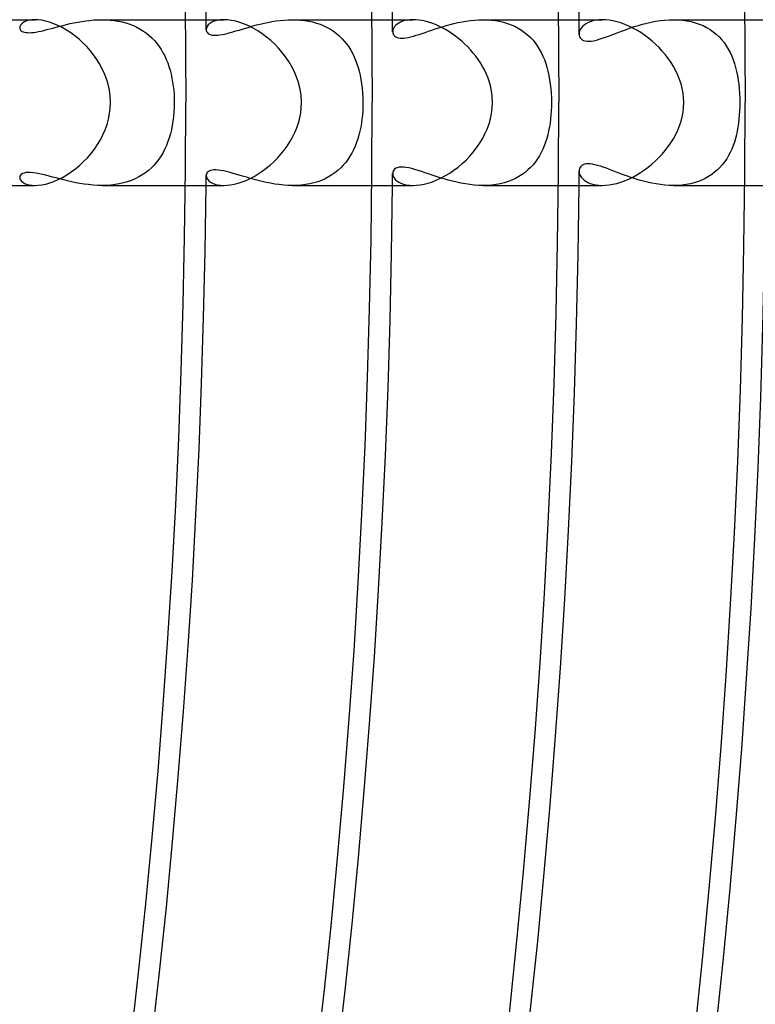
# Model space of a CAD drawing. Header units: millimetres. Extents: x -280 to 280, y -247 to 247.
# Tile 77 of 85: x 190 to 208, y -22 to 2. Entities that reach past the tile are written whole.
import ezdxf

# ---------------------------------------------------------------- set-up
doc = ezdxf.new("R2010")
doc.units = ezdxf.units.MM
doc.layers.add('HIDDEN', color=7, linetype='Continuous')
doc.layers.add('THICK', color=7, linetype='Continuous')

msp = doc.modelspace()

# ---------------------------------------------------------------- linework, layer by layer
at = {"layer": 'HIDDEN'}
for p, q in [((190.065, 1.924), (190.032, 1.896)), ((190.106, 1.949), (190.065, 1.924)), ((190.156, 1.97), (190.106, 1.949)), ((190.216, 1.986), (190.156, 1.97)), ((190.284, 1.996), (190.216, 1.986)), ((190.36, 2), (190.284, 1.996)), ((191.123, 1.884), (191.212, 1.905)), ((191.212, 1.905), (191.302, 1.924)), ((191.302, 1.924), (191.395, 1.942)), ((191.395, 1.942), (191.488, 1.958)), ((191.488, 1.958), (191.584, 1.972)), ((191.584, 1.972), (191.68, 1.984)), ((191.68, 1.984), (191.778, 1.993)), ((191.778, 1.993), (191.877, 1.998)), ((191.877, 1.998), (191.976, 2)), ((191.976, 2), (192.075, 1.998)), ((191.977, 2), (193.99, 2)), ((192.075, 1.998), (192.174, 1.992)), ((192.174, 1.992), (192.272, 1.981)), ((192.272, 1.981), (192.369, 1.966)), ((192.369, 1.966), (192.464, 1.946)), ((192.464, 1.946), (192.557, 1.922)), ((192.557, 1.922), (192.648, 1.892)), ((194.578, 1.906), (194.54, 1.872)), ((194.626, 1.937), (194.578, 1.906)), ((194.685, 1.963), (194.626, 1.937)), ((194.754, 1.983), (194.685, 1.963)), ((194.833, 1.996), (194.754, 1.983)), ((194.922, 2), (194.833, 1.996)), ((195.796, 1.895), (195.889, 1.916)), ((195.889, 1.916), (195.983, 1.936)), ((195.983, 1.936), (196.079, 1.954)), ((196.079, 1.954), (196.177, 1.97)), ((196.177, 1.97), (196.276, 1.982)), ((196.276, 1.982), (196.376, 1.992)), ((196.376, 1.992), (196.476, 1.998)), ((196.476, 1.998), (196.577, 2)), ((196.577, 2), (196.676, 1.998)), ((196.578, 2), (198.49, 2)), ((196.676, 1.998), (196.774, 1.992)), ((196.774, 1.992), (196.872, 1.981)), ((196.872, 1.981), (196.968, 1.965)), ((196.968, 1.965), (197.062, 1.945)), ((197.062, 1.945), (197.154, 1.919)), ((197.154, 1.919), (197.243, 1.889)), ((199.138, 1.918), (199.099, 1.892)), ((199.182, 1.941), (199.138, 1.918)), ((199.232, 1.961), (199.182, 1.941)), ((199.287, 1.978), (199.232, 1.961)), ((199.348, 1.99), (199.287, 1.978)), ((199.414, 1.997), (199.348, 1.99)), ((199.485, 2), (199.414, 1.997)), ((200.378, 1.884), (200.472, 1.908)), ((200.472, 1.908), (200.569, 1.93)), ((200.569, 1.93), (200.668, 1.95)), ((200.668, 1.95), (200.768, 1.967)), ((200.768, 1.967), (200.868, 1.981)), ((200.868, 1.981), (200.97, 1.991)), ((200.97, 1.991), (201.073, 1.998)), ((201.073, 1.998), (201.175, 2)), ((201.175, 2), (201.277, 1.998)), ((201.177, 2), (202.99, 2)), ((201.277, 1.998), (201.377, 1.991)), ((201.377, 1.991), (201.477, 1.979)), ((201.477, 1.979), (201.575, 1.962)), ((201.575, 1.962), (201.671, 1.939)), ((201.671, 1.939), (201.763, 1.911)), ((201.763, 1.911), (201.853, 1.879)), ((203.704, 1.928), (203.654, 1.9)), ((203.76, 1.952), (203.704, 1.928)), ((203.824, 1.972), (203.76, 1.952)), ((203.893, 1.987), (203.824, 1.972)), ((203.969, 1.997), (203.893, 1.987)), ((204.051, 2), (203.969, 1.997)), ((205.025, 1.891), (205.128, 1.917)), ((205.128, 1.917), (205.234, 1.941)), ((205.234, 1.941), (205.34, 1.961)), ((205.34, 1.961), (205.448, 1.978)), ((205.448, 1.978), (205.556, 1.99)), ((205.556, 1.99), (205.665, 1.997)), ((205.665, 1.997), (205.773, 2)), ((205.773, 2), (205.882, 1.997)), ((205.774, 2), (207.49, 2)), ((205.882, 1.997), (205.99, 1.989)), ((205.99, 1.989), (206.095, 1.974)), ((206.095, 1.974), (206.198, 1.954)), ((206.198, 1.954), (206.297, 1.927)), ((206.297, 1.927), (206.393, 1.895)), ((189.996, 1.837), (189.991, 1.807)), ((189.991, 1.807), (189.994, 1.787)), ((189.994, 1.787), (190.001, 1.767)), ((190.01, 1.867), (189.996, 1.837)), ((190.001, 1.767), (190.013, 1.749)), ((190.032, 1.896), (190.01, 1.867)), ((190.013, 1.749), (190.029, 1.733)), ((190.029, 1.733), (190.051, 1.718)), ((190.051, 1.718), (190.076, 1.706)), ((190.076, 1.706), (190.107, 1.697)), ((190.107, 1.697), (190.142, 1.691)), ((190.142, 1.691), (190.181, 1.687)), ((190.181, 1.687), (190.225, 1.686)), ((190.225, 1.686), (190.273, 1.689)), ((190.273, 1.689), (190.326, 1.694)), ((190.326, 1.694), (190.382, 1.702)), ((190.382, 1.702), (190.442, 1.713)), ((190.442, 1.713), (190.506, 1.727)), ((190.506, 1.727), (190.573, 1.743)), ((190.573, 1.743), (190.643, 1.76)), ((190.643, 1.76), (190.716, 1.779)), ((190.716, 1.779), (190.793, 1.799)), ((190.793, 1.799), (190.872, 1.82)), ((190.872, 1.82), (190.953, 1.842)), ((190.953, 1.842), (191.037, 1.863)), ((191.037, 1.863), (191.123, 1.884)), ((192.648, 1.892), (192.735, 1.858)), ((192.735, 1.858), (192.82, 1.819)), ((192.82, 1.819), (192.9, 1.775)), ((192.9, 1.775), (192.977, 1.727)), ((192.977, 1.727), (193.05, 1.675)), ((193.05, 1.675), (193.119, 1.619)), ((194.497, 1.798), (194.492, 1.761)), ((194.492, 1.761), (194.494, 1.738)), ((194.494, 1.738), (194.501, 1.717)), ((194.513, 1.835), (194.497, 1.798)), ((194.501, 1.717), (194.513, 1.697)), ((194.54, 1.872), (194.513, 1.835)), ((194.513, 1.697), (194.529, 1.678)), ((194.529, 1.678), (194.55, 1.662)), ((194.937, 1.654), (195.001, 1.669)), ((195.001, 1.669), (195.068, 1.687)), ((195.068, 1.687), (195.138, 1.707)), ((195.138, 1.707), (195.211, 1.728)), ((195.211, 1.728), (195.287, 1.751)), ((195.287, 1.751), (195.366, 1.774)), ((195.366, 1.774), (195.447, 1.799)), ((195.447, 1.799), (195.531, 1.823)), ((195.531, 1.823), (195.617, 1.848)), ((195.617, 1.848), (195.705, 1.872)), ((195.705, 1.872), (195.796, 1.895)), ((197.243, 1.889), (197.328, 1.854)), ((197.328, 1.854), (197.411, 1.814)), ((197.411, 1.814), (197.49, 1.77)), ((197.49, 1.77), (197.565, 1.721)), ((197.565, 1.721), (197.637, 1.667)), ((197.637, 1.667), (197.704, 1.61)), ((198.995, 1.74), (198.993, 1.709)), ((198.993, 1.709), (198.995, 1.684)), ((199.004, 1.772), (198.995, 1.74)), ((198.995, 1.684), (199.002, 1.66)), ((199.019, 1.803), (199.004, 1.772)), ((199.04, 1.834), (199.019, 1.803)), ((199.067, 1.864), (199.04, 1.834)), ((199.099, 1.892), (199.067, 1.864)), ((199.629, 1.645), (199.701, 1.668)), ((199.701, 1.668), (199.777, 1.694)), ((199.777, 1.694), (199.855, 1.721)), ((199.855, 1.721), (199.936, 1.748)), ((199.936, 1.748), (200.019, 1.776)), ((200.019, 1.776), (200.105, 1.804)), ((200.105, 1.804), (200.194, 1.831)), ((200.194, 1.831), (200.285, 1.858)), ((200.285, 1.858), (200.378, 1.884)), ((201.853, 1.879), (201.939, 1.84)), ((201.939, 1.84), (202.022, 1.797)), ((202.022, 1.797), (202.101, 1.748)), ((202.101, 1.748), (202.176, 1.695)), ((202.176, 1.695), (202.246, 1.638)), ((203.496, 1.687), (203.493, 1.651)), ((203.506, 1.724), (203.496, 1.687)), ((203.522, 1.761), (203.506, 1.724)), ((203.545, 1.798), (203.522, 1.761)), ((203.575, 1.834), (203.545, 1.798)), ((203.611, 1.868), (203.575, 1.834)), ((203.654, 1.9), (203.611, 1.868)), ((204.286, 1.637), (204.368, 1.668)), ((204.368, 1.668), (204.453, 1.701)), ((204.453, 1.701), (204.542, 1.734)), ((204.542, 1.734), (204.633, 1.767)), ((204.633, 1.767), (204.727, 1.8)), ((204.727, 1.8), (204.824, 1.832)), ((204.824, 1.832), (204.923, 1.862)), ((204.923, 1.862), (205.025, 1.891)), ((206.393, 1.895), (206.484, 1.857)), ((206.484, 1.857), (206.571, 1.813)), ((206.571, 1.813), (206.654, 1.764)), ((206.654, 1.764), (206.731, 1.709)), ((206.731, 1.709), (206.803, 1.65)), ((193.119, 1.619), (193.184, 1.559)), ((193.184, 1.559), (193.245, 1.494)), ((193.245, 1.494), (193.303, 1.427)), ((193.303, 1.427), (193.356, 1.356)), ((194.55, 1.662), (194.575, 1.649)), ((194.575, 1.649), (194.605, 1.638)), ((194.605, 1.638), (194.639, 1.63)), ((194.639, 1.63), (194.679, 1.626)), ((194.679, 1.626), (194.722, 1.625)), ((194.722, 1.625), (194.77, 1.627)), ((194.77, 1.627), (194.822, 1.633)), ((194.822, 1.633), (194.878, 1.642)), ((194.878, 1.642), (194.937, 1.654)), ((197.704, 1.61), (197.767, 1.548)), ((197.767, 1.548), (197.826, 1.483)), ((197.826, 1.483), (197.882, 1.415)), ((199.002, 1.66), (199.013, 1.638)), ((199.013, 1.638), (199.029, 1.617)), ((199.029, 1.617), (199.049, 1.599)), ((199.049, 1.599), (199.073, 1.584)), ((199.073, 1.584), (199.102, 1.572)), ((199.102, 1.572), (199.136, 1.563)), ((199.136, 1.563), (199.174, 1.557)), ((199.174, 1.557), (199.217, 1.556)), ((199.217, 1.556), (199.265, 1.558)), ((199.265, 1.558), (199.316, 1.564)), ((199.316, 1.564), (199.371, 1.574)), ((199.371, 1.574), (199.43, 1.587)), ((199.43, 1.587), (199.493, 1.604)), ((199.493, 1.604), (199.559, 1.623)), ((199.559, 1.623), (199.629, 1.645)), ((202.246, 1.638), (202.312, 1.576)), ((202.312, 1.576), (202.373, 1.51)), ((202.373, 1.51), (202.43, 1.44)), ((202.43, 1.44), (202.483, 1.366)), ((203.493, 1.651), (203.496, 1.618)), ((203.496, 1.618), (203.505, 1.588)), ((203.505, 1.588), (203.52, 1.56)), ((203.52, 1.56), (203.541, 1.535)), ((203.541, 1.535), (203.567, 1.514)), ((203.567, 1.514), (203.599, 1.498)), ((203.599, 1.498), (203.637, 1.486)), ((203.637, 1.486), (203.682, 1.479)), ((203.682, 1.479), (203.731, 1.479)), ((203.731, 1.479), (203.786, 1.483)), ((203.786, 1.483), (203.846, 1.493)), ((203.846, 1.493), (203.911, 1.508)), ((203.911, 1.508), (203.98, 1.528)), ((203.98, 1.528), (204.052, 1.551)), ((204.052, 1.551), (204.127, 1.578)), ((204.127, 1.578), (204.205, 1.606)), ((204.205, 1.606), (204.286, 1.637)), ((206.803, 1.65), (206.871, 1.587)), ((206.871, 1.587), (206.933, 1.519)), ((206.933, 1.519), (206.991, 1.447)), ((206.991, 1.447), (207.044, 1.37)), ((193.356, 1.356), (193.405, 1.282)), ((193.405, 1.282), (193.45, 1.204)), ((193.45, 1.204), (193.492, 1.124)), ((197.882, 1.415), (197.933, 1.343)), ((197.933, 1.343), (197.98, 1.267)), ((197.98, 1.267), (198.024, 1.189)), ((198.024, 1.189), (198.063, 1.107)), ((202.483, 1.366), (202.532, 1.288)), ((202.532, 1.288), (202.577, 1.207)), ((202.577, 1.207), (202.617, 1.123)), ((207.044, 1.37), (207.093, 1.291)), ((207.093, 1.291), (207.137, 1.208)), ((207.137, 1.208), (207.177, 1.121)), ((193.492, 1.124), (193.529, 1.042)), ((193.529, 1.042), (193.564, 0.956)), ((193.564, 0.956), (193.594, 0.868)), ((198.063, 1.107), (198.099, 1.023)), ((198.099, 1.023), (198.132, 0.936)), ((202.617, 1.123), (202.654, 1.036)), ((202.654, 1.036), (202.686, 0.946)), ((207.177, 1.121), (207.212, 1.032)), ((207.212, 1.032), (207.244, 0.94)), ((193.594, 0.868), (193.621, 0.778)), ((193.621, 0.778), (193.645, 0.686)), ((198.132, 0.936), (198.16, 0.847)), ((198.16, 0.847), (198.186, 0.755)), ((198.186, 0.755), (198.209, 0.659)), ((202.686, 0.946), (202.716, 0.852)), ((202.716, 0.852), (202.741, 0.754)), ((202.741, 0.754), (202.763, 0.654)), ((207.244, 0.94), (207.271, 0.844)), ((207.271, 0.844), (207.295, 0.746)), ((207.295, 0.746), (207.316, 0.645)), ((193.645, 0.686), (193.666, 0.592)), ((193.666, 0.592), (193.683, 0.495)), ((193.683, 0.495), (193.697, 0.398)), ((198.209, 0.659), (198.228, 0.558)), ((198.228, 0.558), (198.244, 0.454)), ((202.763, 0.654), (202.782, 0.55)), ((202.782, 0.55), (202.797, 0.444)), ((207.316, 0.645), (207.333, 0.541)), ((207.333, 0.541), (207.346, 0.436)), ((193.697, 0.398), (193.708, 0.299)), ((193.708, 0.299), (193.716, 0.2)), ((198.244, 0.454), (198.257, 0.345)), ((198.257, 0.345), (198.267, 0.233)), ((202.797, 0.444), (202.809, 0.334)), ((202.809, 0.334), (202.818, 0.223)), ((207.346, 0.436), (207.357, 0.328)), ((207.357, 0.328), (207.364, 0.219)), ((193.716, 0.2), (193.72, 0.1)), ((193.72, 0.1), (193.721, 0)), ((193.721, 0), (193.72, -0.112)), ((198.267, 0.233), (198.273, 0.117)), ((198.273, 0.117), (198.275, 0)), ((198.275, 0), (198.273, -0.101)), ((202.818, 0.223), (202.823, 0.112)), ((202.823, 0.112), (202.824, 0)), ((202.824, 0), (202.823, -0.099)), ((207.364, 0.219), (207.369, 0.109)), ((207.369, 0.109), (207.37, 0)), ((207.37, 0), (207.369, -0.1)), ((193.714, -0.225), (193.704, -0.336)), ((193.72, -0.112), (193.714, -0.225)), ((198.269, -0.202), (198.262, -0.302)), ((198.273, -0.101), (198.269, -0.202)), ((202.819, -0.199), (202.812, -0.298)), ((202.823, -0.099), (202.819, -0.199)), ((207.365, -0.2), (207.359, -0.301)), ((207.369, -0.1), (207.365, -0.2)), ((193.691, -0.446), (193.673, -0.552)), ((193.704, -0.336), (193.691, -0.446)), ((198.251, -0.401), (198.238, -0.5)), ((198.262, -0.302), (198.251, -0.401)), ((202.803, -0.397), (202.791, -0.495)), ((202.812, -0.298), (202.803, -0.397)), ((207.35, -0.4), (207.339, -0.497)), ((207.359, -0.301), (207.35, -0.4)), ((193.652, -0.655), (193.628, -0.754)), ((193.673, -0.552), (193.652, -0.655)), ((198.201, -0.693), (198.178, -0.786)), ((198.221, -0.597), (198.201, -0.693)), ((198.238, -0.5), (198.221, -0.597)), ((202.757, -0.685), (202.736, -0.777)), ((202.775, -0.591), (202.757, -0.685)), ((202.791, -0.495), (202.775, -0.591)), ((207.308, -0.686), (207.288, -0.777)), ((207.325, -0.593), (207.308, -0.686)), ((207.339, -0.497), (207.325, -0.593)), ((193.569, -0.943), (193.533, -1.032)), ((193.6, -0.85), (193.569, -0.943)), ((193.628, -0.754), (193.6, -0.85)), ((198.151, -0.877), (198.121, -0.966)), ((198.178, -0.786), (198.151, -0.877)), ((202.711, -0.867), (202.683, -0.955)), ((202.736, -0.777), (202.711, -0.867)), ((207.265, -0.866), (207.239, -0.953)), ((207.288, -0.777), (207.265, -0.866)), ((193.494, -1.119), (193.451, -1.203)), ((193.533, -1.032), (193.494, -1.119)), ((198.049, -1.137), (198.008, -1.218)), ((198.087, -1.053), (198.049, -1.137)), ((198.121, -0.966), (198.087, -1.053)), ((202.617, -1.125), (202.578, -1.205)), ((202.652, -1.041), (202.617, -1.125)), ((202.683, -0.955), (202.652, -1.041)), ((207.177, -1.121), (207.14, -1.202)), ((207.21, -1.038), (207.177, -1.121)), ((207.239, -0.953), (207.21, -1.038)), ((193.351, -1.362), (193.295, -1.436)), ((193.403, -1.284), (193.351, -1.362)), ((193.451, -1.203), (193.403, -1.284)), ((197.913, -1.371), (197.86, -1.443)), ((197.963, -1.296), (197.913, -1.371)), ((198.008, -1.218), (197.963, -1.296)), ((202.488, -1.359), (202.437, -1.431)), ((202.535, -1.284), (202.488, -1.359)), ((202.578, -1.205), (202.535, -1.284)), ((207.054, -1.355), (207.005, -1.428)), ((207.099, -1.28), (207.054, -1.355)), ((207.14, -1.202), (207.099, -1.28)), ((193.099, -1.636), (193.025, -1.693)), ((193.169, -1.573), (193.099, -1.636)), ((193.234, -1.507), (193.169, -1.573)), ((193.295, -1.436), (193.234, -1.507)), ((194.566, -1.653), (194.54, -1.669)), ((194.598, -1.64), (194.566, -1.653)), ((194.636, -1.631), (194.598, -1.64)), ((194.68, -1.626), (194.636, -1.631)), ((194.73, -1.625), (194.68, -1.626)), ((194.784, -1.629), (194.73, -1.625)), ((194.843, -1.636), (194.784, -1.629)), ((194.907, -1.648), (194.843, -1.636)), ((194.975, -1.663), (194.907, -1.648)), ((195.047, -1.681), (194.975, -1.663)), ((197.672, -1.638), (197.601, -1.695)), ((197.739, -1.577), (197.672, -1.638)), ((197.802, -1.512), (197.739, -1.577)), ((197.86, -1.443), (197.802, -1.512)), ((199.005, -1.654), (198.996, -1.681)), ((199.02, -1.628), (199.005, -1.654)), ((199.041, -1.605), (199.02, -1.628)), ((199.069, -1.586), (199.041, -1.605)), ((199.105, -1.571), (199.069, -1.586)), ((199.147, -1.561), (199.105, -1.571)), ((199.197, -1.556), (199.147, -1.561)), ((199.252, -1.557), (199.197, -1.556)), ((199.314, -1.564), (199.252, -1.557)), ((199.381, -1.576), (199.314, -1.564)), ((199.453, -1.593), (199.381, -1.576)), ((199.528, -1.614), (199.453, -1.593)), ((199.607, -1.638), (199.528, -1.614)), ((199.689, -1.664), (199.607, -1.638)), ((202.258, -1.627), (202.19, -1.684)), ((202.322, -1.565), (202.258, -1.627)), ((202.382, -1.5), (202.322, -1.565)), ((202.437, -1.431), (202.382, -1.5)), ((203.496, -1.62), (203.493, -1.651)), ((203.493, -1.651), (203.496, -1.687)), ((203.504, -1.591), (203.496, -1.62)), ((203.518, -1.564), (203.504, -1.591)), ((203.536, -1.54), (203.518, -1.564)), ((203.56, -1.519), (203.536, -1.54)), ((203.59, -1.502), (203.56, -1.519)), ((203.624, -1.489), (203.59, -1.502)), ((203.664, -1.481), (203.624, -1.489)), ((203.71, -1.478), (203.664, -1.481)), ((203.76, -1.48), (203.71, -1.478)), ((203.815, -1.488), (203.76, -1.48)), ((203.874, -1.499), (203.815, -1.488)), ((203.938, -1.516), (203.874, -1.499)), ((204.005, -1.536), (203.938, -1.516)), ((204.076, -1.56), (204.005, -1.536)), ((204.151, -1.586), (204.076, -1.56)), ((204.229, -1.615), (204.151, -1.586)), ((204.309, -1.646), (204.229, -1.615)), ((204.393, -1.678), (204.309, -1.646)), ((206.831, -1.625), (206.764, -1.683)), ((206.893, -1.563), (206.831, -1.625)), ((206.951, -1.497), (206.893, -1.563)), ((207.005, -1.428), (206.951, -1.497)), ((189.996, -1.78), (189.991, -1.807)), ((189.991, -1.807), (189.996, -1.837)), ((190.008, -1.755), (189.996, -1.78)), ((189.996, -1.837), (190.009, -1.867)), ((190.029, -1.733), (190.008, -1.755)), ((190.009, -1.867), (190.032, -1.896)), ((190.059, -1.714), (190.029, -1.733)), ((190.032, -1.896), (190.064, -1.924)), ((190.096, -1.7), (190.059, -1.714)), ((190.141, -1.691), (190.096, -1.7)), ((190.195, -1.686), (190.141, -1.691)), ((190.256, -1.687), (190.195, -1.686)), ((190.322, -1.694), (190.256, -1.687)), ((190.393, -1.704), (190.322, -1.694)), ((190.466, -1.718), (190.393, -1.704)), ((190.542, -1.735), (190.466, -1.718)), ((190.62, -1.754), (190.542, -1.735)), ((190.7, -1.775), (190.62, -1.754)), ((190.783, -1.797), (190.7, -1.775)), ((190.87, -1.82), (190.783, -1.797)), ((190.959, -1.843), (190.87, -1.82)), ((191.052, -1.867), (190.959, -1.843)), ((191.147, -1.89), (191.052, -1.867)), ((191.245, -1.912), (191.147, -1.89)), ((192.686, -1.878), (192.592, -1.911)), ((192.777, -1.839), (192.686, -1.878)), ((192.864, -1.795), (192.777, -1.839)), ((192.947, -1.747), (192.864, -1.795)), ((193.025, -1.693), (192.947, -1.747)), ((194.495, -1.735), (194.492, -1.761)), ((194.492, -1.761), (194.496, -1.794)), ((194.504, -1.711), (194.495, -1.735)), ((194.496, -1.794), (194.509, -1.827)), ((194.519, -1.689), (194.504, -1.711)), ((194.509, -1.827), (194.53, -1.86)), ((194.54, -1.669), (194.519, -1.689)), ((194.53, -1.86), (194.56, -1.892)), ((194.56, -1.892), (194.599, -1.921)), ((195.123, -1.702), (195.047, -1.681)), ((195.203, -1.726), (195.123, -1.702)), ((195.286, -1.75), (195.203, -1.726)), ((195.372, -1.776), (195.286, -1.75)), ((195.462, -1.803), (195.372, -1.776)), ((195.553, -1.83), (195.462, -1.803)), ((195.648, -1.856), (195.553, -1.83)), ((195.745, -1.882), (195.648, -1.856)), ((195.844, -1.906), (195.745, -1.882)), ((197.275, -1.877), (197.183, -1.91)), ((197.362, -1.838), (197.275, -1.877)), ((197.446, -1.795), (197.362, -1.838)), ((197.525, -1.747), (197.446, -1.795)), ((197.601, -1.695), (197.525, -1.747)), ((198.996, -1.681), (198.993, -1.709)), ((198.993, -1.709), (198.996, -1.745)), ((198.996, -1.745), (199.008, -1.782)), ((199.008, -1.782), (199.028, -1.818)), ((199.028, -1.818), (199.057, -1.854)), ((199.057, -1.854), (199.093, -1.887)), ((199.093, -1.887), (199.138, -1.918)), ((199.774, -1.693), (199.689, -1.664)), ((199.861, -1.722), (199.774, -1.693)), ((199.95, -1.753), (199.861, -1.722)), ((200.042, -1.783), (199.95, -1.753)), ((200.137, -1.814), (200.042, -1.783)), ((200.234, -1.843), (200.137, -1.814)), ((200.333, -1.872), (200.234, -1.843)), ((200.435, -1.898), (200.333, -1.872)), ((200.538, -1.923), (200.435, -1.898)), ((201.872, -1.871), (201.782, -1.905)), ((201.958, -1.831), (201.872, -1.871)), ((202.04, -1.787), (201.958, -1.831)), ((202.117, -1.738), (202.04, -1.787)), ((202.19, -1.684), (202.117, -1.738)), ((203.496, -1.687), (203.506, -1.725)), ((203.506, -1.725), (203.522, -1.762)), ((203.522, -1.762), (203.546, -1.799)), ((203.546, -1.799), (203.575, -1.835)), ((203.575, -1.835), (203.612, -1.869)), ((203.612, -1.869), (203.655, -1.9)), ((203.655, -1.9), (203.705, -1.928)), ((204.479, -1.71), (204.393, -1.678)), ((204.567, -1.743), (204.479, -1.71)), ((204.658, -1.776), (204.567, -1.743)), ((204.752, -1.808), (204.658, -1.776)), ((204.847, -1.839), (204.752, -1.808)), ((204.945, -1.869), (204.847, -1.839)), ((205.045, -1.896), (204.945, -1.869)), ((205.146, -1.922), (205.045, -1.896)), ((206.453, -1.871), (206.365, -1.905)), ((206.538, -1.831), (206.453, -1.871)), ((206.618, -1.786), (206.538, -1.831)), ((206.693, -1.737), (206.618, -1.786)), ((206.764, -1.683), (206.693, -1.737)), ((190.064, -1.924), (190.106, -1.949)), ((190.106, -1.949), (190.156, -1.97)), ((190.156, -1.97), (190.215, -1.986)), ((190.215, -1.986), (190.284, -1.996)), ((190.284, -1.996), (190.36, -2)), ((191.345, -1.933), (191.245, -1.912)), ((191.446, -1.951), (191.345, -1.933)), ((191.55, -1.968), (191.446, -1.951)), ((191.655, -1.981), (191.55, -1.968)), ((191.761, -1.991), (191.655, -1.981)), ((191.869, -1.998), (191.761, -1.991)), ((191.977, -2), (191.869, -1.998)), ((192.083, -1.998), (191.977, -2)), ((191.977, -2), (193.99, -2)), ((192.188, -1.991), (192.083, -1.998)), ((192.292, -1.979), (192.188, -1.991)), ((192.394, -1.962), (192.292, -1.979)), ((192.494, -1.939), (192.394, -1.962)), ((192.592, -1.911), (192.494, -1.939)), ((194.599, -1.921), (194.647, -1.947)), ((194.647, -1.947), (194.703, -1.969)), ((194.703, -1.969), (194.767, -1.986)), ((194.767, -1.986), (194.841, -1.996)), ((194.841, -1.996), (194.922, -2)), ((195.944, -1.928), (195.844, -1.906)), ((196.047, -1.948), (195.944, -1.928)), ((196.151, -1.966), (196.047, -1.948)), ((196.257, -1.98), (196.151, -1.966)), ((196.364, -1.991), (196.257, -1.98)), ((196.471, -1.998), (196.364, -1.991)), ((196.578, -2), (196.471, -1.998)), ((196.683, -1.998), (196.578, -2)), ((196.579, -2), (198.49, -2)), ((196.787, -1.991), (196.683, -1.998)), ((196.889, -1.978), (196.787, -1.991)), ((196.99, -1.961), (196.889, -1.978)), ((197.088, -1.938), (196.99, -1.961)), ((197.183, -1.91), (197.088, -1.938)), ((199.138, -1.918), (199.191, -1.945)), ((199.191, -1.945), (199.252, -1.968)), ((199.252, -1.968), (199.322, -1.985)), ((199.322, -1.985), (199.399, -1.996)), ((199.399, -1.996), (199.485, -2)), ((200.642, -1.945), (200.538, -1.923)), ((200.748, -1.964), (200.642, -1.945)), ((200.855, -1.979), (200.748, -1.964)), ((200.962, -1.99), (200.855, -1.979)), ((201.069, -1.998), (200.962, -1.99)), ((201.177, -2), (201.069, -1.998)), ((201.283, -1.998), (201.177, -2)), ((201.177, -2), (202.99, -2)), ((201.388, -1.99), (201.283, -1.998)), ((201.491, -1.977), (201.388, -1.99)), ((201.591, -1.958), (201.491, -1.977)), ((201.688, -1.934), (201.591, -1.958)), ((201.782, -1.905), (201.688, -1.934)), ((203.705, -1.928), (203.761, -1.953)), ((203.761, -1.953), (203.824, -1.972)), ((203.824, -1.972), (203.893, -1.987)), ((203.893, -1.987), (203.969, -1.997)), ((203.969, -1.997), (204.051, -2)), ((205.249, -1.944), (205.146, -1.922)), ((205.353, -1.963), (205.249, -1.944)), ((205.457, -1.979), (205.353, -1.963)), ((205.562, -1.99), (205.457, -1.979)), ((205.668, -1.998), (205.562, -1.99)), ((205.773, -2), (205.668, -1.998)), ((205.877, -1.998), (205.773, -2)), ((205.774, -2), (207.491, -2)), ((205.979, -1.99), (205.877, -1.998)), ((206.08, -1.977), (205.979, -1.99)), ((206.178, -1.958), (206.08, -1.977)), ((206.273, -1.934), (206.178, -1.958)), ((206.365, -1.905), (206.273, -1.934))]:
    msp.add_line(p, q, dxfattribs=at)
for radius, start, end in [(194.5, 0.51876, 0.58917), (199, 0.49211, 0.57582), (203.5, 0.46478, 0.5631), (203.5, 359.4369, 359.53522), (194.5, 359.41083, 359.48124), (199, 359.42418, 359.50789)]:
    msp.add_arc((0, 0), radius, start, end, dxfattribs=at)
at = {"layer": 'THICK'}
for p, q in [((198.485, 2.408), (198.5, 0)), ((202.985, 2.462), (203, 0)), ((207.485, 2.517), (207.5, 0)), ((193.986, 2.353), (194, 0)), ((189.489, 2), (190.361, 2)), ((190.44, 1.997), (190.36, 2)), ((190.526, 1.986), (190.44, 1.997)), ((190.618, 1.967), (190.526, 1.986)), ((190.714, 1.94), (190.618, 1.967)), ((190.814, 1.904), (190.714, 1.94)), ((190.915, 1.861), (190.814, 1.904)), ((193.99, 2), (194.922, 2)), ((195.01, 1.996), (194.922, 2)), ((195.104, 1.984), (195.01, 1.996)), ((195.204, 1.963), (195.104, 1.984)), ((195.308, 1.933), (195.204, 1.963)), ((195.414, 1.895), (195.308, 1.933)), ((198.49, 2), (199.485, 2)), ((199.554, 1.998), (199.485, 2)), ((199.627, 1.991), (199.554, 1.998)), ((199.703, 1.979), (199.627, 1.991)), ((199.78, 1.962), (199.703, 1.979)), ((199.86, 1.94), (199.78, 1.962)), ((199.942, 1.913), (199.86, 1.94)), ((200.024, 1.882), (199.942, 1.913)), ((202.99, 2), (204.051, 2)), ((204.133, 1.997), (204.051, 2)), ((204.219, 1.988), (204.133, 1.997)), ((204.309, 1.972), (204.219, 1.988)), ((204.402, 1.95), (204.309, 1.972)), ((204.497, 1.921), (204.402, 1.95)), ((204.594, 1.886), (204.497, 1.921)), ((207.49, 2), (208.619, 2)), ((191.018, 1.809), (190.915, 1.861)), ((191.122, 1.75), (191.018, 1.809)), ((191.224, 1.683), (191.122, 1.75)), ((191.325, 1.609), (191.224, 1.683)), ((195.522, 1.848), (195.414, 1.895)), ((195.63, 1.792), (195.522, 1.848)), ((195.739, 1.729), (195.63, 1.792)), ((195.846, 1.658), (195.739, 1.729)), ((200.106, 1.846), (200.024, 1.882)), ((200.189, 1.806), (200.106, 1.846)), ((200.271, 1.761), (200.189, 1.806)), ((200.352, 1.712), (200.271, 1.761)), ((200.433, 1.658), (200.352, 1.712)), ((204.69, 1.845), (204.594, 1.886)), ((204.787, 1.798), (204.69, 1.845)), ((204.883, 1.746), (204.787, 1.798)), ((204.979, 1.687), (204.883, 1.746)), ((205.073, 1.624), (204.979, 1.687)), ((191.423, 1.529), (191.325, 1.609)), ((191.517, 1.442), (191.423, 1.529)), ((191.608, 1.35), (191.517, 1.442)), ((195.95, 1.58), (195.846, 1.658)), ((196.05, 1.496), (195.95, 1.58)), ((196.147, 1.406), (196.05, 1.496)), ((200.512, 1.602), (200.433, 1.658)), ((200.589, 1.542), (200.512, 1.602)), ((200.663, 1.478), (200.589, 1.542)), ((200.736, 1.412), (200.663, 1.478)), ((205.164, 1.556), (205.073, 1.624)), ((205.253, 1.483), (205.164, 1.556)), ((205.339, 1.407), (205.253, 1.483)), ((191.695, 1.253), (191.608, 1.35)), ((191.776, 1.15), (191.695, 1.253)), ((196.24, 1.31), (196.147, 1.406)), ((196.327, 1.209), (196.24, 1.31)), ((196.409, 1.103), (196.327, 1.209)), ((200.806, 1.343), (200.736, 1.412)), ((200.873, 1.271), (200.806, 1.343)), ((200.937, 1.196), (200.873, 1.271)), ((200.998, 1.119), (200.937, 1.196)), ((205.421, 1.326), (205.339, 1.407)), ((205.5, 1.242), (205.421, 1.326)), ((205.574, 1.154), (205.5, 1.242)), ((191.851, 1.043), (191.776, 1.15)), ((191.92, 0.931), (191.851, 1.043)), ((196.484, 0.993), (196.409, 1.103)), ((196.553, 0.878), (196.484, 0.993)), ((201.056, 1.039), (200.998, 1.119)), ((201.11, 0.957), (201.056, 1.039)), ((201.161, 0.873), (201.11, 0.957)), ((205.645, 1.062), (205.574, 1.154)), ((205.711, 0.967), (205.645, 1.062)), ((205.771, 0.869), (205.711, 0.967)), ((191.983, 0.816), (191.92, 0.931)), ((192.038, 0.697), (191.983, 0.816)), ((196.614, 0.76), (196.553, 0.878)), ((196.667, 0.638), (196.614, 0.76)), ((201.207, 0.787), (201.161, 0.873)), ((201.249, 0.7), (201.207, 0.787)), ((205.827, 0.768), (205.771, 0.869)), ((205.876, 0.664), (205.827, 0.768)), ((192.085, 0.574), (192.038, 0.697)), ((192.125, 0.442), (192.085, 0.574)), ((196.713, 0.506), (196.667, 0.638)), ((196.753, 0.354), (196.713, 0.506)), ((201.286, 0.61), (201.249, 0.7)), ((201.321, 0.513), (201.286, 0.61)), ((201.353, 0.403), (201.321, 0.513)), ((205.918, 0.558), (205.876, 0.664)), ((205.954, 0.45), (205.918, 0.558)), ((192.155, 0.302), (192.125, 0.442)), ((192.175, 0.155), (192.155, 0.302)), ((196.781, 0.185), (196.753, 0.354)), ((201.379, 0.281), (201.353, 0.403)), ((201.397, 0.146), (201.379, 0.281)), ((205.983, 0.34), (205.954, 0.45)), ((206.003, 0.228), (205.983, 0.34)), ((192.182, 0), (192.175, 0.155)), ((192.177, -0.135), (192.182, 0)), ((196.791, 0), (196.781, 0.185)), ((196.787, -0.125), (196.791, 0)), ((201.404, 0), (201.397, 0.146)), ((201.398, -0.131), (201.404, 0)), ((206.016, 0.115), (206.003, 0.228)), ((206.02, 0), (206.016, 0.115)), ((206.016, -0.115), (206.02, 0)), ((192.161, -0.267), (192.177, -0.135)), ((196.773, -0.249), (196.787, -0.125)), ((201.382, -0.261), (201.398, -0.131)), ((205.982, -0.341), (206.003, -0.229)), ((206.003, -0.229), (206.016, -0.115)), ((192.1, -0.528), (192.135, -0.399)), ((192.135, -0.399), (192.161, -0.267)), ((196.718, -0.491), (196.75, -0.371)), ((196.75, -0.371), (196.773, -0.249)), ((201.32, -0.515), (201.356, -0.389)), ((201.356, -0.389), (201.382, -0.261)), ((205.918, -0.56), (205.954, -0.451)), ((205.954, -0.451), (205.982, -0.341)), ((192.001, -0.778), (192.055, -0.655)), ((192.055, -0.655), (192.1, -0.528)), ((196.63, -0.724), (196.678, -0.609)), ((196.678, -0.609), (196.718, -0.491)), ((201.221, -0.758), (201.275, -0.639)), ((201.275, -0.639), (201.32, -0.515)), ((205.825, -0.771), (205.875, -0.667)), ((205.875, -0.667), (205.918, -0.56)), ((191.871, -1.013), (191.94, -0.898)), ((191.94, -0.898), (192.001, -0.778)), ((196.446, -1.05), (196.514, -0.945)), ((196.514, -0.945), (196.575, -0.837)), ((196.575, -0.837), (196.63, -0.724)), ((201.092, -0.986), (201.16, -0.874)), ((201.16, -0.874), (201.221, -0.758)), ((205.709, -0.97), (205.77, -0.872)), ((205.77, -0.872), (205.825, -0.771)), ((191.713, -1.23), (191.795, -1.124)), ((191.795, -1.124), (191.871, -1.013)), ((196.295, -1.248), (196.373, -1.151)), ((196.373, -1.151), (196.446, -1.05)), ((200.938, -1.195), (201.018, -1.093)), ((201.018, -1.093), (201.092, -0.986)), ((205.498, -1.243), (205.573, -1.155)), ((205.573, -1.155), (205.643, -1.064)), ((205.643, -1.064), (205.709, -0.97)), ((191.534, -1.426), (191.626, -1.331)), ((191.626, -1.331), (191.713, -1.23)), ((196.126, -1.427), (196.212, -1.34)), ((196.212, -1.34), (196.295, -1.248)), ((200.669, -1.473), (200.763, -1.386)), ((200.763, -1.386), (200.853, -1.293)), ((200.853, -1.293), (200.938, -1.195)), ((205.25, -1.485), (205.336, -1.409)), ((205.336, -1.409), (205.419, -1.328)), ((205.419, -1.328), (205.498, -1.243)), ((191.235, -1.675), (191.338, -1.599)), ((191.338, -1.599), (191.438, -1.516)), ((191.438, -1.516), (191.534, -1.426)), ((195.749, -1.722), (195.846, -1.657)), ((195.846, -1.657), (195.942, -1.586)), ((195.942, -1.586), (196.036, -1.509)), ((196.036, -1.509), (196.126, -1.427)), ((200.369, -1.701), (200.472, -1.631)), ((200.472, -1.631), (200.572, -1.555)), ((200.572, -1.555), (200.669, -1.473)), ((204.977, -1.689), (205.07, -1.626)), ((205.07, -1.626), (205.161, -1.558)), ((205.161, -1.558), (205.25, -1.485)), ((190.819, -1.902), (190.923, -1.858)), ((190.923, -1.858), (191.027, -1.805)), ((191.027, -1.805), (191.132, -1.744)), ((191.132, -1.744), (191.235, -1.675)), ((195.357, -1.916), (195.454, -1.878)), ((195.454, -1.878), (195.552, -1.833)), ((195.552, -1.833), (195.651, -1.781)), ((195.651, -1.781), (195.749, -1.722)), ((199.953, -1.909), (200.057, -1.868)), ((200.057, -1.868), (200.162, -1.819)), ((200.162, -1.819), (200.266, -1.763)), ((200.266, -1.763), (200.369, -1.701)), ((204.496, -1.922), (204.592, -1.887)), ((204.592, -1.887), (204.689, -1.846)), ((204.689, -1.846), (204.786, -1.799)), ((204.786, -1.799), (204.882, -1.747)), ((204.882, -1.747), (204.977, -1.689)), ((189.49, -2), (190.361, -2)), ((190.36, -2), (190.441, -1.996)), ((190.441, -1.996), (190.528, -1.985)), ((190.528, -1.985), (190.62, -1.966)), ((190.62, -1.966), (190.718, -1.939)), ((190.718, -1.939), (190.819, -1.902)), ((193.99, -2), (194.922, -2)), ((194.922, -2), (194.999, -1.997)), ((194.999, -1.997), (195.083, -1.987)), ((195.083, -1.987), (195.17, -1.971)), ((195.17, -1.971), (195.262, -1.947)), ((195.262, -1.947), (195.357, -1.916)), ((198.49, -2), (199.485, -2)), ((199.485, -2), (199.569, -1.997)), ((199.569, -1.997), (199.659, -1.986)), ((199.659, -1.986), (199.753, -1.968)), ((199.753, -1.968), (199.852, -1.943)), ((199.852, -1.943), (199.953, -1.909)), ((202.99, -2), (204.051, -2)), ((204.051, -2), (204.132, -1.997)), ((204.132, -1.997), (204.218, -1.988)), ((204.218, -1.988), (204.308, -1.972)), ((204.308, -1.972), (204.401, -1.95)), ((204.401, -1.95), (204.496, -1.922)), ((207.491, -2), (208.619, -2))]:
    msp.add_line(p, q, dxfattribs=at)
for radius, start, end in [(240, 0.47664, 59.52332), (234.5, 0.159, 59.84103), (230, 0.06497, 59.935), (230.5, 0.49716, 59.50287), (221.5, 0.51732, 59.48264), (212.5, 0.53927, 59.46076), (203.5, 0.5631, 59.43687), (199, 0.57582, 59.42415), (194.5, 0.58917, 59.41085), (225.5, 179.99998, 0), (221, 179.99998, 0), (216.5, 179.99998, 0), (212, 179.99998, 0), (207.5, 179.99998, 0), (203, 179.99998, 0), (198.5, 179.99998, 0), (194, 179.99998, 0), (230, 300.065, 359.93503), (234.5, 300.15897, 359.841), (194.5, 300.58915, 359.41083), (199, 300.57585, 359.42418), (203.5, 300.56313, 359.4369), (208, 300.55093, 359.44904), (212.5, 300.53924, 359.46073), (217, 300.52807, 359.4719), (221.5, 300.51736, 359.48268), (226, 300.50704, 359.49293), (230.5, 300.49713, 359.50284), (236, 300.48556, 359.51442), (240, 300.47668, 359.52336)]:
    msp.add_arc((0, 0), radius, start, end, dxfattribs=at)

doc.saveas('drawing.dxf')
